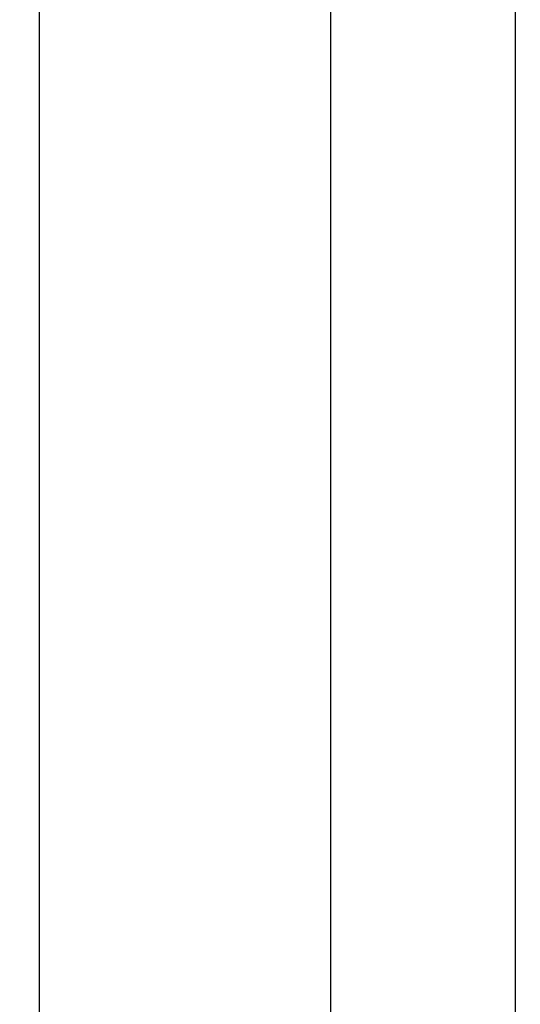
# Model space of a CAD drawing. Extents: x 0 to 8410, y 0 to 5940.
# Tile 178 of 210: x 7385 to 7398, y 4361 to 4386. Entities that reach past the tile are written whole.
import ezdxf

# ---------------------------------------------------------------- set-up
doc = ezdxf.new("R2010")
doc.units = 0
doc.header["$LTSCALE"] = 10
doc.layers.get('0').update_dxf_attribs({"linetype": 'CONTINUOUS'})
doc.styles.add('SLDTEXTSTYLE0', font='TXT', dxfattribs={"width": 0.605})
doc.dimstyles.new('SLDDIMSTYLE1', dxfattribs={"dimtxt": 50, "dimasz": 50, "dimexe": 0, "dimexo": 0.0625, "dimgap": 12.5, "dimtad": 1, "dimdec": 1, "dimrnd": 1e-09, "dimzin": 12, "dimtxsty": 'SLDTEXTSTYLE0', "dimsah": 1, "dimcen": 0.09, "dimazin": 3, "dimtfac": 1, "dimtofl": 0, "dimtmove": 0, "dimatfit": 3, "dimtolj": 1, "dimtzin": 12})

# ---------------------------------------------------------------- blocks, each defined once
blk = doc.blocks.new('_D_7')
at = {"color": 7, "linetype": 'CONTINUOUS'}
for p, q in [((7266.776, 4418.503), (7266.776, 2774.609)), ((7032.776, 2981.172), (7032.776, 2774.609)), ((7032.776, 2789.609), (7266.776, 2789.609)), ((7266.776, 2789.609), (7764.678, 2789.609))]:
    blk.add_line(p, q, dxfattribs=at)
for points in [[(7032.776, 2789.609), (7082.776, 2782.109), (7082.776, 2797.109)], [(7266.776, 2789.609), (7216.776, 2797.109), (7216.776, 2782.109)]]:
    blk.add_solid(points, dxfattribs=at)
at = {"color": 7, "linetype": 'CONTINUOUS', "char_height": 50, "attachment_point": 1, "style": 'SLDTEXTSTYLE0'}
for s, insert in [('234', (7493.706, 2930.799)), ('(3x M10)', (7493.706, 2854.063))]:
    blk.add_mtext(s, dxfattribs=dict(at, insert=insert))

msp = doc.modelspace()

# ---------------------------------------------------------------- linework, layer by layer
at = {"color": 7, "linetype": 'CONTINUOUS'}
for p, q in [((7385.276, 4454.353), (7385.276, 4348.353)), ((7392.776, 4341.249), (7392.776, 4398.868))]:
    msp.add_line(p, q, dxfattribs=at)
at = {"color": 8, "linetype": 'CONTINUOUS'}
msp.add_line((7397.514, 4398.64), (7397.514, 4342.717), dxfattribs=at)

# ---------------------------------------------------------------- dimensions: what is measured, and where the dimension line sits
at = {"color": 7, "linetype": 'CONTINUOUS'}
dim = msp.add_linear_dim(base=(7266.776, 2789.609), p1=(7032.776, 3001.172), p2=(7266.776, 4438.503), text='<>\\P(3x M10)', dimstyle='SLDDIMSTYLE1', dxfattribs=at)
dim.commit()
dim.dimension.update_dxf_attribs({"geometry": '_D_7', "text_midpoint": (7629.192, 2789.609), "dimtype": 160})

doc.saveas('drawing.dxf')
